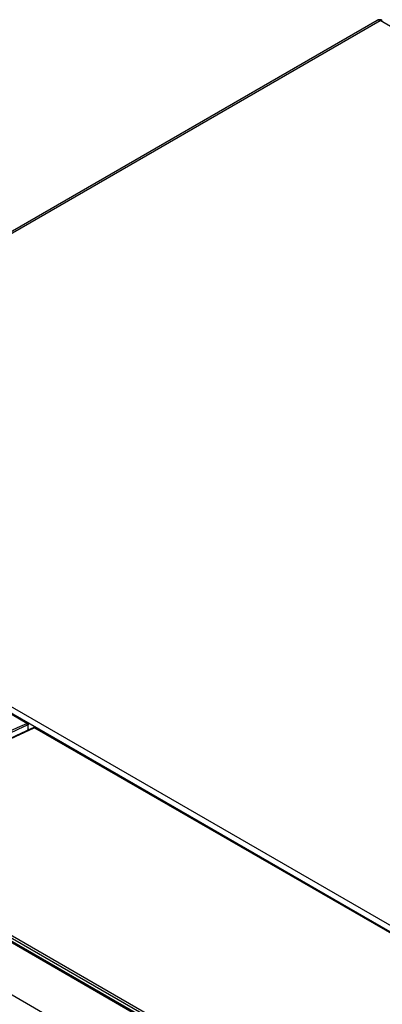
# Model space of a CAD drawing. Header units: inches. Extents: x 0 to 117, y 0 to 83.
# Tile 74 of 77: x 90.78 to 94.24, y 32.53 to 41.95. Entities that reach past the tile are written whole.
import ezdxf

# ---------------------------------------------------------------- set-up
doc = ezdxf.new("R2010")
doc.units = ezdxf.units.IN
doc.header["$LTSCALE"] = 6.431102
doc.header["$MEASUREMENT"] = 0
doc.layers.get('0').update_dxf_attribs({"linetype": 'CONTINUOUS'})

msp = doc.modelspace()

# ---------------------------------------------------------------- linework, layer by layer
at = {"color": 7, "linetype": 'CONTINUOUS'}
for p, q in [((86.8888, 37.728), (94.1914, 41.9441)), ((86.9061, 37.718), (94.2207, 41.9411)), ((110.4342, 32.5804), (94.2207, 41.9411)), ((102.9857, 28.28), (87.0423, 37.4847)), ((102.9579, 28.2321), (87.0173, 37.4352)), ((85.0941, 36.3599), (101.0375, 27.1552)), ((85.1146, 36.3614), (101.0572, 27.1571)), ((84.3908, 36.2658), (100.6044, 26.9051)), ((90.8433, 35.2201), (89.7576, 35.8469)), ((90.8499, 35.2202), (89.7642, 35.8471)), ((90.9107, 35.1787), (90.7938, 35.126)), ((90.8444, 35.2194), (90.8433, 35.2201)), ((90.8531, 35.204), (90.8532, 35.2034)), ((90.8532, 35.2034), (90.8539, 35.1531)), ((90.8574, 35.1547), (90.8566, 35.2084)), ((90.8673, 35.1591), (90.8573, 35.1649)), ((90.912, 35.1792), (90.9107, 35.1787)), ((90.9107, 35.1787), (90.9107, 35.1787)), ((90.912, 35.176), (90.9165, 35.178)), ((90.9165, 35.178), (102.9388, 28.2371)), ((90.923, 35.1782), (102.9454, 28.2372)), ((89.0766, 34.1033), (101.0991, 27.1623)), ((89.0865, 34.1215), (101.1088, 27.1805))]:
    msp.add_line(p, q, dxfattribs=at)
for points in [[(94.2404, 41.943), (94.2373, 41.9447), (94.2339, 41.9462), (94.2305, 41.9475), (94.2271, 41.9485), (94.2237, 41.9493), (94.2202, 41.9499), (94.2167, 41.9502), (94.2133, 41.9502), (94.2099, 41.95), (94.2066, 41.9496), (94.2033, 41.9489), (94.2001, 41.948), (94.197, 41.9469), (94.1941, 41.9455), (94.1914, 41.9441)], [(90.923, 35.1781), (90.9226, 35.1784), (90.9216, 35.1789), (90.9205, 35.1793), (90.9193, 35.1796), (90.9181, 35.1798), (90.9169, 35.1799), (90.9157, 35.1799), (90.9145, 35.1798), (90.9132, 35.1795), (90.912, 35.1792)], [(90.7938, 35.126), (90.6714, 35.0686), (90.5488, 35.009), (90.4261, 34.947), (90.3032, 34.8827), (90.1803, 34.8162), (90.0573, 34.7474), (89.9343, 34.6764), (89.8113, 34.6031), (89.6883, 34.5277), (89.5654, 34.45), (89.4425, 34.3702), (89.3198, 34.2883), (89.1972, 34.2042)]]:
    msp.add_lwpolyline(points, dxfattribs=at)
msp.add_arc((90.8427, 35.2085), 0.0139, 17.55901, 28.80162, dxfattribs=at)
for points, knots in [([(94.2207, 41.9411), (94.2158, 41.9439), (94.2061, 41.9479), (94.1953, 41.9464), (94.1914, 41.9441)], [0, 0, 0, 0, 0.553191, 1, 1, 1, 1]), ([(94.2207, 41.9411), (94.2239, 41.9429), (94.2304, 41.9456), (94.2377, 41.9445), (94.2404, 41.943)], [0, 0, 0, 0, 0.550746, 1, 1, 1, 1]), ([(89.0136, 34.1637), (89.1634, 34.2707), (89.7462, 34.6672), (90.3667, 35.01), (90.8433, 35.2201)], [0, 0, 0, 0, 0.261058, 1, 1, 1, 1]), ([(89.0229, 34.1499), (89.1726, 34.2567), (89.7547, 34.6528), (90.3746, 34.9952), (90.8507, 35.2052)], [0, 0, 0, 0, 0.261058, 1, 1, 1, 1]), ([(89.0865, 34.1215), (89.2361, 34.2281), (89.8178, 34.6233), (90.4367, 34.9657), (90.912, 35.176)], [0, 0, 0, 0, 0.261117, 1, 1, 1, 1]), ([(90.8499, 35.2202), (90.8485, 35.221), (90.846, 35.2211), (90.8439, 35.2204), (90.8433, 35.2201)], [0, 0, 0, 0, 0.714382, 1, 1, 1, 1]), ([(90.8507, 35.2052), (90.8512, 35.2054), (90.8524, 35.2056), (90.853, 35.2045), (90.8531, 35.204)], [0, 0, 0, 0, 0.509319, 1, 1, 1, 1]), ([(90.8566, 35.2084), (90.8566, 35.207), (90.8554, 35.2049), (90.8537, 35.2037), (90.8532, 35.2034)], [0, 0, 0, 0, 0.706031, 1, 1, 1, 1]), ([(90.9107, 35.1787), (90.912, 35.1793), (90.9142, 35.1792), (90.916, 35.1783), (90.9165, 35.178)], [0, 0, 0, 0, 0.718821, 1, 1, 1, 1]), ([(90.9165, 35.178), (90.9171, 35.1783), (90.9191, 35.179), (90.9216, 35.1789), (90.923, 35.1782)], [0, 0, 0, 0, 0.287131, 1, 1, 1, 1])]:
    msp.add_open_spline(points, degree=3, knots=knots, dxfattribs=at)
for points in [[(90.8501, 35.2109), (90.8491, 35.2141), (90.8471, 35.2174), (90.8444, 35.2194)], [(90.8499, 35.2202), (90.852, 35.219), (90.8537, 35.2172), (90.8549, 35.2151)], [(90.8507, 35.2052), (90.8509, 35.2071), (90.8506, 35.209), (90.8501, 35.2109)], [(90.8559, 35.2126), (90.8564, 35.2113), (90.8566, 35.2099), (90.8566, 35.2084)]]:
    msp.add_open_spline(points, degree=3, dxfattribs=at)

doc.saveas('drawing.dxf')
